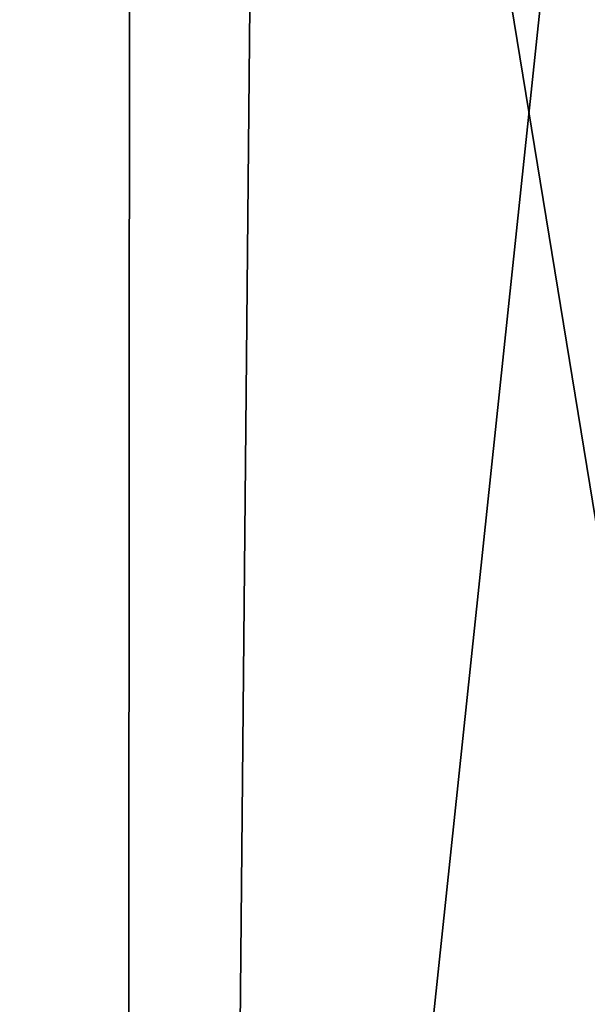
# Model space of a CAD drawing. Header units: millimetres. Extents: x -18.9 to 18.9, y -8.8 to 59.9.
# Tile 19 of 256: x -14 to -10.6, y 11.3 to 17.2. Entities that reach past the tile are written whole.
import ezdxf

# ---------------------------------------------------------------- set-up
doc = ezdxf.new("R2010")
doc.units = ezdxf.units.MM
doc.header["$LTSCALE"] = 65.185185
doc.layers.add('1295', color=7, linetype='CONTINUOUS')

msp = doc.modelspace()

# ---------------------------------------------------------------- linework, layer by layer
at = {"layer": '1295', "color": 7, "linetype": 'Continuous'}
for points in [[(-16.3509, -6.3, -5.9501), (-15.7978, 26.4, -7.2931), (-13.3292, -6.3, -11.1841), (-16.3509, -6.3, -5.9501)], [(-12.7853, -3.5, 11.8024), (-15.7978, 26.4, 7.2931), (-15.8621, 26.3419, 7.1522), (-12.7853, -3.5, 11.8024)], [(-12.7853, -3.5, 11.8024), (-12.5018, 26.4, 12.1021), (-15.7978, 26.4, 7.2931), (-12.7853, -3.5, 11.8024)], [(-15.7978, 26.4, -7.2931), (-13.3069, 26.4, -11.2109), (-13.3292, -6.3, -11.1841), (-15.7978, 26.4, -7.2931)], [(-13.3069, 26.4, -11.2109), (-9.8717, 26.4, -14.3286), (-13.3292, -6.3, -11.1841), (-13.3069, 26.4, -11.2109)], [(-13.3292, -6.3, -11.1841), (-9.8717, 26.4, -14.3286), (-8.6992, -6.3, -15.0691), (-13.3292, -6.3, -11.1841)], [(-12.7853, -3.5, 11.8024), (-7.6096, -3.5, 15.6478), (-12.5018, 26.4, 12.1021), (-12.7853, -3.5, 11.8024)], [(-7.6096, -3.5, 15.6478), (-7.8011, 26.4, 15.553), (-12.5018, 26.4, 12.1021), (-7.6096, -3.5, 15.6478)], [(-15.8885, 26.207, 7.0933), (-12.7853, -3.5, 11.8024), (-15.8621, 26.3419, 7.1522), (-15.8885, 26.207, 7.0933)], [(-16.0196, 17.5805, 6.792), (-12.7853, -3.5, 11.8024), (-15.8885, 26.207, 7.0933), (-16.0196, 17.5805, 6.792)], [(-16.0267, 17.5069, 6.7752), (-12.7853, -3.5, 11.8024), (-16.0196, 17.5805, 6.792), (-16.0267, 17.5069, 6.7752)], [(-16.0453, 17.4436, 6.7311), (-12.7853, -3.5, 11.8024), (-16.0267, 17.5069, 6.7752), (-16.0453, 17.4436, 6.7311)], [(-16.1278, 17.2504, 6.5311), (-12.7853, -3.5, 11.8024), (-16.0453, 17.4436, 6.7311), (-16.1278, 17.2504, 6.5311)], [(-16.2053, -3.5, 6.3362), (-12.7853, -3.5, 11.8024), (-16.1278, 17.2504, 6.5311), (-16.2053, -3.5, 6.3362)]]:
    msp.add_3dface(points, dxfattribs=at)

doc.saveas('drawing.dxf')
